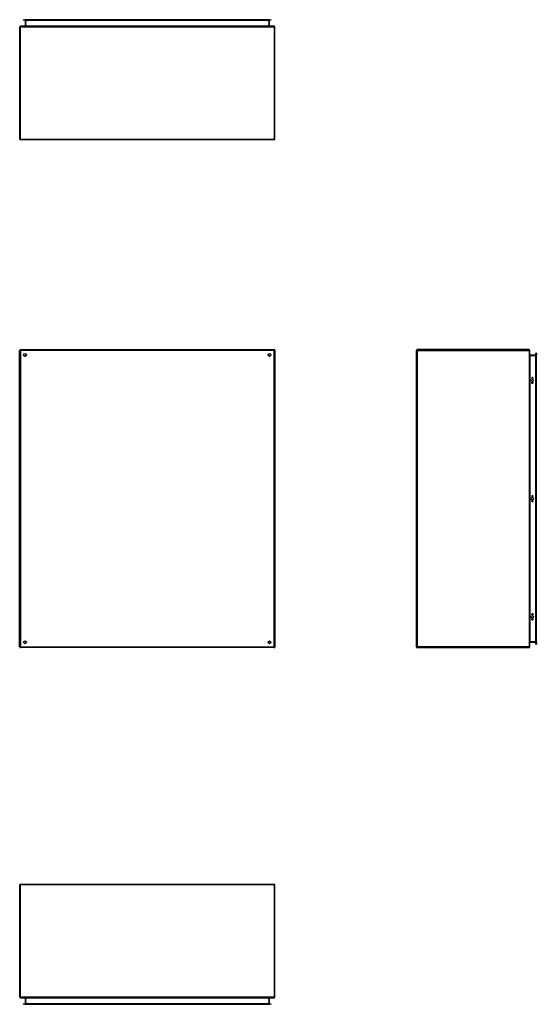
# Model space of a CAD drawing. Header units: inches. Extents: x 25 to 246, y 20 to 159.
# Tile 1 of 112: x 25 to 98, y 20 to 159. Entities that reach past the tile are written whole.
import ezdxf

# ---------------------------------------------------------------- set-up
doc = ezdxf.new("R2010")
doc.units = ezdxf.units.IN
doc.header["$MEASUREMENT"] = 0
doc.layers.add('Visible Edges(ANSI)', color=7, linetype='Continuous', lineweight=25)
doc.layers.add('Visible Tangent Edges(ANSI)', color=7, linetype='Continuous', lineweight=25)

msp = doc.modelspace()

# ---------------------------------------------------------------- linework, layer by layer
at = {"layer": 'Visible Edges(ANSI)'}
for p, q in [((25.19, 158.85), (25.39, 158.85)), ((25.19, 158.85), (25.19, 158.78)), ((25.39, 158.78), (25.19, 158.78)), ((59.97, 158.85), (25.39, 158.85)), ((59.97, 158.78), (25.39, 158.78)), ((25.48, 158.75), (25.48, 157.96)), ((59.88, 157.96), (59.88, 158.75)), ((59.97, 158.85), (60.17, 158.85)), ((60.17, 158.78), (59.97, 158.78)), ((60.17, 158.78), (60.17, 158.85)), ((24.68, 157.83), (24.68, 142.03)), ((60.58, 157.93), (24.78, 157.93)), ((60.68, 142.03), (60.68, 157.83)), ((60.58, 141.93), (24.78, 141.93)), ((24.68, 70.45), (24.68, 112.25)), ((24.78, 112.35), (60.58, 112.35)), ((25.55, 111.45), (25.55, 111.44)), ((25.59, 111.48), (25.58, 111.48)), ((59.78, 111.48), (59.78, 111.48)), ((59.82, 111.45), (59.82, 111.44)), ((60.68, 112.25), (60.68, 70.45)), ((80.63, 70.45), (80.63, 112.25)), ((96.53, 112.35), (80.73, 112.35)), ((96.63, 70.45), (96.63, 112.25)), ((97.45, 111.55), (96.66, 111.55)), ((97.48, 111.64), (97.48, 111.83)), ((97.55, 111.83), (97.48, 111.83)), ((97.48, 111.64), (97.48, 71.05)), ((97.55, 111.83), (97.55, 111.64)), ((97.55, 71.05), (97.55, 111.64)), ((96.89, 108.34), (96.89, 108.35)), ((97.08, 108.35), (97.08, 108.34)), ((96.89, 91.69), (96.89, 91.7)), ((97.08, 91.7), (97.08, 91.69)), ((96.89, 75.04), (96.89, 75.05)), ((97.08, 75.05), (97.08, 75.04)), ((25.55, 71.25), (25.55, 71.24)), ((25.58, 71.21), (25.59, 71.21)), ((59.78, 71.21), (59.78, 71.21)), ((59.82, 71.25), (59.82, 71.24)), ((96.66, 71.14), (97.45, 71.14)), ((97.48, 70.86), (97.48, 71.05)), ((97.48, 70.86), (97.55, 70.86)), ((97.55, 71.05), (97.55, 70.86)), ((60.58, 70.35), (24.78, 70.35)), ((80.73, 70.35), (96.53, 70.35)), ((24.68, 36.91), (24.68, 21.1)), ((24.78, 37), (60.58, 37)), ((60.68, 21.1), (60.68, 36.91)), ((24.78, 21), (60.58, 21)), ((25.48, 20.97), (25.48, 20.19)), ((59.88, 20.19), (59.88, 20.97)), ((25.19, 20.16), (25.39, 20.16)), ((25.19, 20.16), (25.19, 20.09)), ((25.39, 20.09), (25.19, 20.09)), ((59.97, 20.16), (25.39, 20.16)), ((25.39, 20.09), (59.97, 20.09)), ((59.97, 20.16), (60.17, 20.16)), ((60.17, 20.09), (59.97, 20.09)), ((60.17, 20.09), (60.17, 20.16))]:
    msp.add_line(p, q, dxfattribs=at)
at = {"layer": 'Visible Edges(ANSI)', "flags": 128}
for points in [[(25.48, 157.96), (25.48, 157.96), (25.48, 157.96), (25.48, 157.96), (25.48, 157.95), (25.48, 157.95), (25.48, 157.95), (25.48, 157.95), (25.47, 157.95), (25.47, 157.94), (25.47, 157.94), (25.47, 157.94), (25.47, 157.94), (25.47, 157.94), (25.47, 157.94), (25.46, 157.94), (25.46, 157.94), (25.46, 157.93), (25.46, 157.93), (25.46, 157.93), (25.46, 157.93), (25.45, 157.93), (25.45, 157.93), (25.45, 157.93), (25.45, 157.93)], [(59.91, 157.93), (59.91, 157.93), (59.91, 157.93), (59.91, 157.93), (59.91, 157.93), (59.91, 157.93), (59.9, 157.93), (59.9, 157.93), (59.9, 157.94), (59.9, 157.94), (59.9, 157.94), (59.9, 157.94), (59.89, 157.94), (59.89, 157.94), (59.89, 157.94), (59.89, 157.94), (59.89, 157.95), (59.89, 157.95), (59.89, 157.95), (59.89, 157.95), (59.89, 157.95), (59.88, 157.96), (59.88, 157.96), (59.88, 157.96), (59.88, 157.96)], [(96.66, 111.55), (96.66, 111.55), (96.66, 111.55), (96.65, 111.55), (96.65, 111.55), (96.65, 111.55), (96.65, 111.55), (96.65, 111.55), (96.64, 111.55), (96.64, 111.55), (96.64, 111.56), (96.64, 111.56), (96.64, 111.56), (96.64, 111.56), (96.64, 111.56), (96.63, 111.56), (96.63, 111.57), (96.63, 111.57), (96.63, 111.57), (96.63, 111.57), (96.63, 111.57), (96.63, 111.57), (96.63, 111.58), (96.63, 111.58), (96.63, 111.58)], [(25.45, 21), (25.45, 21), (25.45, 21), (25.45, 21), (25.46, 21), (25.46, 21), (25.46, 21), (25.46, 21), (25.46, 21), (25.46, 21), (25.47, 21), (25.47, 21), (25.47, 21), (25.47, 21), (25.47, 20.99), (25.47, 20.99), (25.47, 20.99), (25.48, 20.99), (25.48, 20.99), (25.48, 20.98), (25.48, 20.98), (25.48, 20.98), (25.48, 20.98), (25.48, 20.98), (25.48, 20.97)]]:
    msp.add_lwpolyline(points, dxfattribs=at)
at = {"layer": 'Visible Edges(ANSI)'}
for centre, radius in [((25.43, 111.6), 0.195), ((59.93, 111.6), 0.195), ((96.99, 108), 0.165), ((96.99, 107.65), 0.0935), ((96.99, 91.35), 0.165), ((96.99, 91), 0.0935), ((96.99, 74.69), 0.165), ((96.99, 74.34), 0.0935), ((25.43, 71.1), 0.195), ((59.93, 71.1), 0.195)]:
    msp.add_circle(centre, radius, dxfattribs=at)
for centre, radius, start, end in [((25.45, 158.75), 0.031, 0, 90), ((59.91, 158.75), 0.031, 90, 180), ((24.78, 157.83), 0.099, 90, 180), ((60.58, 157.83), 0.099, 0, 90), ((24.78, 142.03), 0.099, 180, 270), ((60.58, 142.03), 0.099, 270, 0), ((24.78, 112.25), 0.099, 90, 180), ((25.58, 111.45), 0.031, 90, 180), ((59.78, 111.45), 0.031, 0, 90), ((60.58, 112.25), 0.099, 0, 90), ((80.73, 112.25), 0.099, 90, 180), ((96.53, 112.25), 0.099, 0, 90), ((97.45, 111.58), 0.031, 270, 0), ((96.99, 108.35), 0.0935, 0, 180), ((96.99, 108.34), 0.0935, 180, 0), ((96.99, 91.7), 0.0935, 0, 180), ((96.99, 91.69), 0.0935, 180, 0), ((96.99, 75.05), 0.0935, 0, 180), ((96.99, 75.04), 0.0935, 180, 0), ((25.58, 71.24), 0.031, 180, 270), ((59.78, 71.24), 0.031, 270, 0), ((96.66, 71.11), 0.031, 90, 180), ((97.45, 71.11), 0.031, 0, 90), ((24.78, 70.45), 0.099, 180, 270), ((60.58, 70.45), 0.099, 270, 0), ((80.73, 70.45), 0.099, 180, 270), ((96.53, 70.45), 0.099, 270, 0), ((24.78, 36.91), 0.099, 90, 180), ((60.58, 36.91), 0.099, 0, 90), ((24.78, 21.1), 0.099, 180, 270), ((59.91, 20.97), 0.031, 90, 180), ((60.58, 21.1), 0.099, 270, 0), ((25.45, 20.19), 0.031, 270, 0), ((59.91, 20.19), 0.031, 180, 270)]:
    msp.add_arc(centre, radius, start, end, dxfattribs=at)
at = {"layer": 'Visible Tangent Edges(ANSI)'}
for p, q in [((25.39, 158.78), (25.39, 158.85)), ((25.51, 158.75), (25.48, 158.75)), ((25.51, 158.78), (25.51, 158.75)), ((25.51, 157.96), (25.51, 158.75)), ((25.51, 158.75), (25.68, 158.75)), ((59.68, 158.75), (25.68, 158.75)), ((59.68, 158.75), (59.85, 158.75)), ((59.85, 158.75), (59.85, 158.78)), ((59.85, 158.75), (59.85, 157.96)), ((59.88, 158.75), (59.85, 158.75)), ((59.97, 158.85), (59.97, 158.78)), ((24.68, 157.83), (24.78, 157.83)), ((24.78, 157.93), (24.78, 157.83)), ((24.78, 157.83), (60.58, 157.83)), ((24.78, 142.03), (24.78, 157.83)), ((25.51, 157.96), (25.48, 157.96)), ((25.68, 157.96), (25.51, 157.96)), ((25.68, 157.96), (59.68, 157.96)), ((59.85, 157.96), (59.68, 157.96)), ((59.85, 157.96), (59.88, 157.96)), ((60.58, 157.83), (60.58, 157.93)), ((60.58, 157.83), (60.68, 157.83)), ((60.58, 157.83), (60.58, 142.03)), ((24.68, 142.03), (24.78, 142.03)), ((24.78, 142.03), (24.78, 141.93)), ((24.78, 142.03), (60.58, 142.03)), ((60.58, 142.03), (60.58, 141.93)), ((60.58, 142.03), (60.68, 142.03)), ((24.68, 112.25), (24.78, 112.25)), ((24.78, 112.35), (24.78, 112.25)), ((24.78, 112.25), (24.78, 70.45)), ((60.58, 112.25), (24.78, 112.25)), ((25.45, 111.58), (25.58, 111.48)), ((25.55, 111.45), (25.45, 111.58)), ((25.45, 111.58), (25.63, 111.58)), ((25.45, 111.58), (25.45, 111.48)), ((25.45, 111.4), (25.45, 111.48)), ((59.74, 111.58), (59.91, 111.58)), ((59.78, 111.48), (59.91, 111.58)), ((59.91, 111.58), (59.82, 111.45)), ((59.91, 111.48), (59.91, 111.58)), ((59.91, 111.48), (59.91, 111.4)), ((60.58, 112.35), (60.58, 112.25)), ((60.58, 70.45), (60.58, 112.25)), ((60.68, 112.25), (60.58, 112.25)), ((80.73, 112.25), (80.63, 112.25)), ((80.73, 112.35), (80.73, 112.25)), ((80.73, 112.25), (96.53, 112.25)), ((80.73, 112.25), (80.73, 70.45)), ((96.53, 112.35), (96.53, 112.25)), ((96.53, 112.25), (96.53, 70.45)), ((96.63, 112.25), (96.53, 112.25)), ((96.66, 111.55), (96.66, 111.52)), ((96.66, 111.52), (97.45, 111.52)), ((96.66, 71.18), (96.66, 111.52)), ((97.45, 111.52), (97.45, 111.55)), ((97.48, 111.52), (97.45, 111.52)), ((97.45, 111.52), (97.45, 71.18)), ((97.48, 111.64), (97.55, 111.64)), ((25.45, 71.21), (25.45, 71.29)), ((25.45, 71.11), (25.55, 71.24)), ((25.58, 71.21), (25.45, 71.11)), ((25.45, 71.21), (25.45, 71.11)), ((25.63, 71.11), (25.45, 71.11)), ((59.91, 71.11), (59.74, 71.11)), ((59.91, 71.11), (59.78, 71.21)), ((59.82, 71.24), (59.91, 71.11)), ((59.91, 71.29), (59.91, 71.21)), ((59.91, 71.11), (59.91, 71.21)), ((97.45, 71.18), (96.66, 71.18)), ((96.66, 71.14), (96.66, 71.18)), ((97.45, 71.18), (97.48, 71.18)), ((97.45, 71.14), (97.45, 71.18)), ((97.55, 71.05), (97.48, 71.05)), ((24.68, 70.45), (24.78, 70.45)), ((24.78, 70.45), (60.58, 70.45)), ((24.78, 70.35), (24.78, 70.45)), ((60.68, 70.45), (60.58, 70.45)), ((60.58, 70.35), (60.58, 70.45)), ((80.73, 70.45), (80.63, 70.45)), ((96.53, 70.45), (80.73, 70.45)), ((80.73, 70.45), (80.73, 70.35)), ((96.53, 70.45), (96.53, 70.35)), ((96.53, 70.45), (96.63, 70.45)), ((24.78, 36.91), (24.68, 36.91)), ((24.78, 36.91), (24.78, 37)), ((24.78, 21.1), (24.78, 36.91)), ((60.58, 36.91), (24.78, 36.91)), ((60.58, 36.91), (60.58, 37)), ((60.58, 36.91), (60.58, 21.1)), ((60.68, 36.91), (60.58, 36.91)), ((24.78, 21.1), (24.68, 21.1)), ((60.58, 21.1), (24.78, 21.1)), ((24.78, 21.1), (24.78, 21)), ((25.51, 20.97), (25.48, 20.97)), ((25.51, 20.19), (25.51, 20.97)), ((25.51, 20.97), (25.68, 20.97)), ((59.68, 20.97), (25.68, 20.97)), ((59.68, 20.97), (59.85, 20.97)), ((59.85, 20.97), (59.88, 20.97)), ((59.85, 20.97), (59.85, 20.19)), ((60.68, 21.1), (60.58, 21.1)), ((60.58, 21), (60.58, 21.1)), ((25.39, 20.09), (25.39, 20.16)), ((25.48, 20.19), (25.51, 20.19)), ((25.51, 20.19), (25.51, 20.16)), ((25.68, 20.19), (25.51, 20.19)), ((25.68, 20.19), (59.68, 20.19)), ((59.85, 20.19), (59.68, 20.19)), ((59.85, 20.19), (59.88, 20.19)), ((59.85, 20.16), (59.85, 20.19)), ((59.97, 20.16), (59.97, 20.09))]:
    msp.add_line(p, q, dxfattribs=at)
at = {"layer": 'Visible Tangent Edges(ANSI)', "flags": 128}
for points in [[(25.45, 157.93), (25.45, 157.93), (25.46, 157.93), (25.46, 157.93), (25.46, 157.93), (25.47, 157.93), (25.47, 157.93), (25.47, 157.93), (25.48, 157.94), (25.48, 157.94), (25.48, 157.94), (25.49, 157.94), (25.49, 157.94), (25.49, 157.94), (25.49, 157.94), (25.5, 157.94), (25.5, 157.95), (25.5, 157.95), (25.5, 157.95), (25.51, 157.95), (25.51, 157.95), (25.51, 157.96), (25.51, 157.96), (25.51, 157.96), (25.51, 157.96)], [(59.85, 157.96), (59.85, 157.96), (59.85, 157.96), (59.85, 157.96), (59.86, 157.95), (59.86, 157.95), (59.86, 157.95), (59.86, 157.95), (59.86, 157.95), (59.87, 157.94), (59.87, 157.94), (59.87, 157.94), (59.87, 157.94), (59.88, 157.94), (59.88, 157.94), (59.88, 157.94), (59.89, 157.94), (59.89, 157.93), (59.89, 157.93), (59.9, 157.93), (59.9, 157.93), (59.9, 157.93), (59.91, 157.93), (59.91, 157.93), (59.91, 157.93)], [(96.63, 111.58), (96.63, 111.58), (96.63, 111.57), (96.63, 111.57), (96.63, 111.57), (96.63, 111.56), (96.63, 111.56), (96.63, 111.56), (96.63, 111.55), (96.63, 111.55), (96.64, 111.55), (96.64, 111.54), (96.64, 111.54), (96.64, 111.54), (96.64, 111.53), (96.64, 111.53), (96.64, 111.53), (96.65, 111.53), (96.65, 111.52), (96.65, 111.52), (96.65, 111.52), (96.65, 111.52), (96.66, 111.52), (96.66, 111.52), (96.66, 111.52)], [(25.51, 20.97), (25.51, 20.98), (25.51, 20.98), (25.51, 20.98), (25.51, 20.98), (25.51, 20.98), (25.5, 20.99), (25.5, 20.99), (25.5, 20.99), (25.5, 20.99), (25.49, 20.99), (25.49, 21), (25.49, 21), (25.49, 21), (25.48, 21), (25.48, 21), (25.48, 21), (25.47, 21), (25.47, 21), (25.47, 21), (25.46, 21), (25.46, 21), (25.46, 21), (25.45, 21), (25.45, 21)]]:
    msp.add_lwpolyline(points, dxfattribs=at)
at = {"layer": 'Visible Tangent Edges(ANSI)'}
for centre, major_axis, start_param, end_param in [((96.66, 71.11), (0, 0.062), 0, 1.570796), ((59.91, 20.97), (-0.062, 0), 4.712389, 6.283185)]:
    msp.add_ellipse(centre, major_axis=major_axis, ratio=0.5, start_param=start_param, end_param=end_param, dxfattribs=at)

doc.saveas('drawing.dxf')
